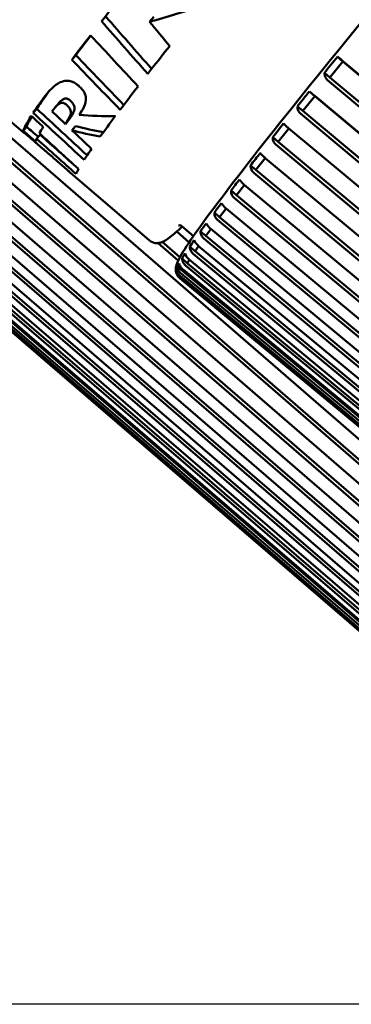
# Model space of a CAD drawing. Header units: millimetres. Extents: x 0 to 6049, y -120 to 1682.
# Tile 29 of 256: x 573.21 to 579.42, y 590.72 to 609.15. Entities that reach past the tile are written whole.
import ezdxf

# ---------------------------------------------------------------- set-up
doc = ezdxf.new("R2010")
doc.units = ezdxf.units.MM
doc.header["$LTSCALE"] = 2
doc.layers.add('Bemaßung (ISO)', color=7, linetype='Continuous', lineweight=25)
doc.layers.add('Sichtbar (ISO)', color=7, linetype='Continuous', lineweight=50)
doc.styles.add('Notiztext (DIN)', font='isocpeur.ttf')
doc.dimstyles.new('Standard (DIN)', dxfattribs={"dimscale": 2, "dimtxt": 3.5, "dimasz": 2.5, "dimexe": 2, "dimexo": 0.5, "dimgap": 0.5, "dimtad": 1, "dimrnd": 1e-08, "dimtxsty": 'Notiztext (DIN)', "dimcen": 0.09, "dimdle": 10, "dimclrd": 256, "dimclre": 256, "dimclrt": 256, "dimadec": 0, "dimazin": 0, "dimtfac": 1, "dimtmove": 0, "dimatfit": 3, "dimfxl": 1, "dimtolj": 1, "dimtzin": 0, "dimlwd": -1, "dimlwe": -1, "dimarcsym": 0})

# ---------------------------------------------------------------- blocks, each defined once
blk = doc.blocks.new('*D22')
at = {"layer": 'Bemaßung (ISO)', "transparency": 16777216}
for p, q in [((252.973, 717.98), (203.036, 717.98)), ((207.036, 595.722), (207.036, 712.98)), ((594.715, 590.722), (203.036, 590.722))]:
    blk.add_line(p, q, dxfattribs=at)
for points in [[(206.202, 712.98), (207.869, 712.98), (207.036, 717.98)], [(206.202, 595.722), (207.869, 595.722), (207.036, 590.722)]]:
    blk.add_solid(points, dxfattribs=at)
at = {"layer": 'Defpoints', "color": 0, "transparency": 16777216}
for p in [(207.036, 717.98), (253.973, 717.98), (595.715, 590.722)]:
    blk.add_point(p, dxfattribs=at)
at = {"layer": 'Bemaßung (ISO)', "transparency": 16777216, "insert": (197.636, 642.256), "char_height": 7, "attachment_point": 1, "rotation": 90, "style": 'Notiztext (DIN)'}
blk.add_mtext('\\A1;127,26', dxfattribs=at)

msp = doc.modelspace()

# ---------------------------------------------------------------- linework, layer by layer
at = {"layer": 'Sichtbar (ISO)'}
for p, q in [((574.746, 609.125), (574.824, 609.216)), ((575.643, 609.114), (575.725, 609.21)), ((571.388, 608.666), (573.283, 607.042)), ((574.189, 608.405), (574.261, 608.49)), ((579.164, 608.458), (579.263, 608.373)), ((579.02, 608.075), (579.263, 608.373)), ((579.263, 608.373), (592.15, 597.574)), ((592.084, 597.638), (579.267, 608.378)), ((578.921, 608.16), (579.02, 608.075)), ((579.02, 608.075), (591.907, 597.276)), ((578.979, 608.023), (591.796, 597.283)), ((578.514, 607.447), (578.738, 607.725)), ((578.638, 607.81), (578.738, 607.725)), ((591.566, 596.999), (578.738, 607.726)), ((578.738, 607.725), (591.636, 596.941)), ((585.015, 596.577), (572.377, 607.525)), ((573.948, 607.596), (573.88, 607.517)), ((578.415, 607.532), (578.514, 607.447)), ((573.465, 607.41), (573.532, 607.487)), ((578.472, 607.396), (591.301, 596.669)), ((578.514, 607.447), (591.412, 596.662)), ((572.14, 607.268), (584.778, 596.32)), ((572.182, 607.318), (584.888, 596.31)), ((574.134, 607.278), (574.067, 607.2)), ((574.19, 607.083), (574.257, 607.162)), ((584.592, 596.119), (571.946, 607.058)), ((573.279, 607.073), (573.344, 607.148)), ((573.294, 607.039), (573.297, 607.041)), ((573.526, 606.927), (573.592, 607.002)), ((578.051, 606.868), (578.252, 607.12)), ((591.09, 596.407), (578.252, 607.12)), ((571.736, 606.832), (584.382, 595.893)), ((571.777, 606.881), (584.492, 595.883)), ((577.952, 606.953), (578.051, 606.868)), ((578.01, 606.816), (590.848, 596.103)), ((578.051, 606.868), (590.959, 596.096)), ((584.22, 595.719), (571.565, 606.649)), ((571.384, 606.455), (584.038, 595.525)), ((571.424, 606.503), (584.147, 595.514)), ((577.536, 606.426), (577.636, 606.341)), ((577.636, 606.341), (577.811, 606.564)), ((590.659, 595.863), (577.811, 606.565)), ((583.899, 595.378), (571.238, 606.301)), ((574.168, 606.283), (575.638, 605.024)), ((577.595, 606.289), (590.443, 595.588)), ((577.636, 606.341), (590.553, 595.581)), ((571.086, 606.141), (583.747, 595.218)), ((571.125, 606.187), (583.855, 595.205)), ((577.27, 605.869), (577.42, 606.063)), ((590.275, 595.372), (577.419, 606.063)), ((570.845, 605.89), (583.512, 594.973)), ((570.883, 605.935), (583.618, 594.959)), ((583.634, 595.099), (570.967, 606.016)), ((577.171, 605.954), (577.27, 605.869)), ((577.27, 605.869), (590.196, 595.12)), ((570.663, 605.706), (583.334, 594.793)), ((570.699, 605.749), (583.439, 594.777)), ((583.424, 594.884), (570.753, 605.796)), ((577.23, 605.819), (590.086, 595.128)), ((583.147, 594.631), (570.471, 605.539)), ((570.478, 605.54), (583.154, 594.632)), ((583.18, 594.65), (570.504, 605.558)), ((570.54, 605.589), (583.214, 594.679)), ((570.574, 605.629), (583.317, 594.66)), ((583.272, 594.734), (570.598, 605.643)), ((576.858, 605.542), (576.957, 605.456)), ((576.957, 605.456), (577.079, 605.619)), ((589.941, 594.938), (577.078, 605.62)), ((576.918, 605.407), (589.781, 594.725)), ((576.957, 605.456), (589.89, 594.717)), ((576.386, 604.984), (576.152, 605.187)), ((576.256, 605.284), (576.467, 605.103)), ((576.599, 605.191), (576.698, 605.106)), ((576.698, 605.106), (576.793, 605.236)), ((589.661, 594.563), (576.792, 605.237)), ((575.806, 604.974), (576.183, 604.647)), ((575.883, 604.994), (576.214, 604.707)), ((576.661, 605.058), (589.53, 594.384)), ((576.698, 605.106), (589.637, 594.374)), ((576.397, 604.904), (576.496, 604.819)), ((576.46, 604.773), (589.334, 594.106)), ((576.496, 604.819), (576.563, 604.915)), ((576.496, 604.819), (589.44, 594.094)), ((589.434, 594.25), (576.56, 604.917)), ((576.252, 604.684), (576.351, 604.599)), ((576.351, 604.599), (576.39, 604.66)), ((576.351, 604.599), (589.298, 593.878)), ((589.264, 594.001), (576.387, 604.663)), ((576.14, 604.447), (576.159, 604.43)), ((576.166, 604.531), (576.265, 604.446)), ((576.234, 604.404), (589.113, 593.745)), ((576.265, 604.446), (576.278, 604.47)), ((576.265, 604.446), (589.215, 593.729)), ((589.151, 593.817), (576.271, 604.476)), ((576.318, 604.554), (589.195, 593.892)), ((576.21, 604.322), (589.09, 593.666)), ((589.095, 593.701), (576.215, 604.357)), ((589.095, 593.654), (576.215, 604.31))]:
    msp.add_line(p, q, dxfattribs=at)
for centre, major_axis, ratio, start_param, end_param in [((581.906, 617.102), (8.623, 10.06), 0.031426, 2.428113, 2.512901), ((578.883, 619.693), (-9.054, -9.686), 0.553627, 0.723067, 0.820135), ((607.949, 594.78), (-47.188, 41.364), 0.209276, 0.990099, 1.014572), ((607.949, 594.78), (-47.547, 41.679), 0.209276, 0.995065, 1.01938), ((701.032, 716.349), (-69.28, -150.286), 0.983217, 5.845395, 5.84901), ((581.906, 617.102), (8.623, 10.06), 0.031426, 2.557144, 2.64123), ((581.906, 617.102), (-8.558, -9.984), 0.031426, 5.710428, 5.779152), ((770.787, 793.762), (-101.342, -250.503), 0.98757, 5.847689, 5.852568), ((582.885, 616.263), (-8.623, -10.06), 0.031426, 5.595486, 5.678809), ((790.267, 819.619), (-113.487, -280.582), 0.987569, 5.866112, 5.870438), ((579.098, 608.261), (-0.459, -0.565), 0.104137, 4.442135, 4.977134), ((792.73, 822.357), (-114.907, -284.098), 0.987569, 5.866915, 5.87121), ((582.885, 616.263), (-8.623, -10.06), 0.031426, 5.719299, 5.802505), ((581.906, 617.102), (-8.558, -9.984), 0.031426, 5.951901, 6.035973), ((578.582, 607.624), (-0.423, -0.526), 0.112186, 4.44138, 4.976379), ((581.906, 617.102), (-8.623, -10.06), 0.031426, 5.954073, 6.037473), ((581.906, 617.102), (-8.623, -10.06), 0.031426, 6.058969, 6.227683), ((581.906, 617.102), (-8.558, -9.984), 0.031426, 6.09548, 6.227649), ((921.1, 987.497), (-165.338, -488.647), 0.990865, 5.865225, 5.867758), ((918.358, 984.32), (163.96, 484.572), 0.990865, 2.723391, 2.725919), ((580.894, 618.764), (-9.306, -10.27), 0.535548, 0.383978, 0.460661), ((582.885, 616.263), (-8.623, -10.06), 0.031426, 5.827437, 5.917137), ((580.784, 618.064), (-9.133, -9.479), 0.64026, 0.34675, 0.404802), ((578.109, 607.033), (-0.385, -0.484), 0.122483, 4.440356, 4.975355), ((581.906, 617.102), (-8.623, -10.06), 0.031426, 6.247155, 6.309572), ((830.216, 907.488), (-150.563, -366.068), 0.987116, 5.962002, 5.96377), ((582.136, 616.905), (-8.623, -10.06), 0.031426, 6.063564, 6.11633), ((804.12, 863.312), (-138.165, -316.378), 0.985299, 5.957905, 5.96082), ((802.485, 867.797), (-139.059, -318.437), 0.985299, 5.970262, 5.973081), ((580.784, 618.064), (-9.203, -9.551), 0.64026, 0.344755, 0.403336), ((582.136, 616.905), (-8.623, -10.06), 0.031426, 6.179961, 6.232211), ((804.151, 869.734), (-140.123, -320.873), 0.985299, 5.970339, 5.973213), ((582.885, 616.263), (-8.623, -10.06), 0.031426, 5.981908, 6.053143), ((577.683, 606.494), (-0.344, -0.439), 0.135871, 4.438908, 4.973907), ((582.885, 616.263), (-8.623, -10.06), 0.031426, 6.131167, 6.194727), ((577.306, 606.01), (-0.3, -0.39), 0.153703, 4.436753, 4.971752), ((576.981, 605.584), (-0.255, -0.339), 0.178281, 4.433319, 4.968318), ((576.709, 605.219), (-0.207, -0.286), 0.213924, 4.427397, 4.962222), ((576.494, 604.917), (-0.158, -0.231), 0.269132, 4.415263, 4.950262), ((576.337, 604.682), (-0.106, -0.176), 0.364848, 4.384517, 4.919516), ((576.237, 604.514), (-0.048, -0.122), 0.555952, 4.251977, 4.786976), ((576.197, 604.414), (0.0453, -0.0708), 0.517362, 3.402209, 3.937208)]:
    msp.add_ellipse(centre, major_axis=major_axis, ratio=ratio, start_param=start_param, end_param=end_param, dxfattribs=at)
for points, knots in [([(588.634, 628.787), (588.597, 628.819), (588.55, 628.834), (588.469, 628.842), (588.44, 628.834), (588.339, 628.801), (588.302, 628.769), (588.117, 628.628), (587.94, 628.464), (587.337, 627.868), (586.836, 627.343), (585.616, 626.026), (584.902, 625.238), (583.328, 623.473), (582.469, 622.497), (580.691, 620.455), (579.773, 619.389), (577.97, 617.275), (577.086, 616.228), (575.441, 614.256), (574.681, 613.333), (573.359, 611.703), (572.799, 610.997), (571.934, 609.87), (571.632, 609.454), (571.415, 609.109), (571.376, 609.042), (571.335, 608.949), (571.324, 608.921), (571.313, 608.857), (571.31, 608.831), (571.322, 608.758), (571.344, 608.705), (571.388, 608.666)], [3.192567, 3.192567, 3.192567, 3.192567, 3.214385, 3.214385, 3.243462, 3.243462, 3.33973, 3.33973, 3.555315, 3.555315, 3.881751, 3.881751, 4.202703, 4.202703, 4.523028, 4.523028, 4.843205, 4.843205, 5.163362, 5.163362, 5.483589, 5.483589, 5.804108, 5.804108, 6.126178, 6.126178, 6.230168, 6.230168, 6.282164, 6.282164, 6.308162, 6.308162, 6.334159, 6.334159, 6.334159, 6.334159]), ([(593.53, 624.737), (593.481, 624.736), (593.454, 624.724), (593.309, 624.663), (593.23, 624.586), (592.806, 624.201), (592.373, 623.763), (591.263, 622.587), (590.604, 621.869), (589.113, 620.214), (588.282, 619.278), (586.53, 617.28), (585.609, 616.218), (583.771, 614.077), (582.854, 612.998), (581.117, 610.931), (580.296, 609.944), (578.834, 608.16), (578.193, 607.363), (577.154, 606.041), (576.758, 605.517), (576.376, 604.973), (576.285, 604.834), (576.194, 604.673), (576.172, 604.629), (576.147, 604.555), (576.138, 604.529), (576.136, 604.445), (576.147, 604.366), (576.215, 604.31)], [3.220267, 3.220267, 3.220267, 3.220267, 3.255976, 3.255976, 3.434708, 3.434708, 3.776393, 3.776393, 4.097927, 4.097927, 4.418358, 4.418358, 4.738561, 4.738561, 5.058713, 5.058713, 5.378901, 5.378901, 5.699273, 5.699273, 6.02047, 6.02047, 6.177589, 6.177589, 6.256149, 6.256149, 6.295428, 6.295428, 6.334708, 6.334708, 6.334708, 6.334708]), ([(579.164, 608.458), (579.177, 608.449), (579.195, 608.436), (579.228, 608.411), (579.248, 608.394), (579.265, 608.38), (579.265, 608.379), (579.266, 608.378), (579.267, 608.378)], [-0.0141713, -0.0141713, -0.0141713, -0.0141713, -0.0066416, -0.0066416, 0, 0, 0, 0.00033524, 0.00033524, 0.00033524, 0.00033524]), ([(578.979, 608.023), (578.978, 608.024), (578.977, 608.025), (578.976, 608.026), (578.96, 608.04), (578.944, 608.062), (578.926, 608.105), (578.921, 608.134), (578.921, 608.16)], [-0.00033523, -0.00033523, -0.00033523, -0.00033523, 0, 0, 0, 0.0066416, 0.0066416, 0.0141713, 0.0141713, 0.0141713, 0.0141713]), ([(573.644, 607.67), (573.747, 607.815), (573.864, 607.933), (574.013, 608.001), (574.049, 608.008), (574.102, 608.012), (574.129, 608.01), (574.189, 607.996), (574.213, 607.985), (574.244, 607.969), (574.257, 607.961), (574.287, 607.94), (574.304, 607.927), (574.319, 607.914)], [-0.05363854, -0.05363854, -0.05363854, -0.05363854, -0.03286773, -0.03286773, -0.0246851, -0.0246851, -0.01783024, -0.01783024, -0.01136734, -0.01136734, -0.00622476, -0.00622476, -0.000001, -0.000001, -0.000001, -0.000001]), ([(574.319, 607.914), (574.34, 607.896), (574.36, 607.877), (574.395, 607.837), (574.409, 607.817), (574.43, 607.781), (574.439, 607.76), (574.453, 607.704), (574.454, 607.677), (574.442, 607.524), (574.346, 607.402), (574.326, 607.375)], [-0.04688227, -0.04688227, -0.04688227, -0.04688227, -0.04179937, -0.04179937, -0.03678953, -0.03678953, -0.03242911, -0.03242911, -0.02732589, -0.02732589, -0.000001, -0.000001, -0.000001, -0.000001]), ([(578.638, 607.81), (578.651, 607.8), (578.668, 607.786), (578.699, 607.759), (578.719, 607.742), (578.736, 607.728), (578.737, 607.727), (578.737, 607.726), (578.738, 607.726)], [-0.0141713, -0.0141713, -0.0141713, -0.0141713, -0.0066416, -0.0066416, 0, 0, 0, 0.00033524, 0.00033524, 0.00033524, 0.00033524]), ([(573.818, 607.436), (573.861, 607.497), (573.906, 607.554), (573.968, 607.592), (573.982, 607.596), (573.999, 607.6), (574.008, 607.601), (574.025, 607.598), (574.032, 607.597), (574.048, 607.59), (574.055, 607.585), (574.07, 607.576), (574.076, 607.571), (574.09, 607.559), (574.098, 607.552), (574.105, 607.545)], [-0.03761334, -0.03761334, -0.03761334, -0.03761334, -0.02304569, -0.02304569, -0.01725743, -0.01725743, -0.01192571, -0.01192571, -0.00855255, -0.00855255, -0.00546278, -0.00546278, -0.00298781, -0.00298781, -0.000001, -0.000001, -0.000001, -0.000001]), ([(574.174, 607.625), (574.167, 607.632), (574.159, 607.639), (574.145, 607.651), (574.139, 607.655), (574.124, 607.665), (574.116, 607.67), (574.101, 607.676), (574.094, 607.678), (574.077, 607.681), (574.068, 607.68), (574.05, 607.676), (574.036, 607.672), (573.995, 607.646), (573.971, 607.623), (573.947, 607.596)], [0.000001, 0.000001, 0.000001, 0.000001, 0.00298797, 0.00298797, 0.00546253, 0.00546253, 0.00855124, 0.00855124, 0.01192176, 0.01192176, 0.01725506, 0.01725506, 0.02301993, 0.02301993, 0.03070148, 0.03070148, 0.03070148, 0.03070148]), ([(574.105, 607.545), (574.118, 607.532), (574.13, 607.519), (574.148, 607.495), (574.154, 607.484), (574.165, 607.46), (574.168, 607.447), (574.17, 607.42), (574.17, 607.4), (574.148, 607.321), (574.109, 607.26), (574.067, 607.2)], [-0.1721637, -0.1721637, -0.1721637, -0.1721637, -0.1505464, -0.1505464, -0.1327991, -0.1327991, -0.106488, -0.106488, -0.0720865, -0.0720865, -0.000001, -0.000001, -0.000001, -0.000001]), ([(574.134, 607.278), (574.177, 607.339), (574.216, 607.4), (574.239, 607.482), (574.239, 607.503), (574.237, 607.527), (574.234, 607.54), (574.223, 607.564), (574.217, 607.574), (574.199, 607.599), (574.187, 607.612), (574.174, 607.625)], [0.000001, 0.000001, 0.000001, 0.000001, 0.0722214, 0.0722214, 0.1103366, 0.1103366, 0.1471154, 0.1471154, 0.1719167, 0.1719167, 0.2021572, 0.2021572, 0.2021572, 0.2021572]), ([(578.472, 607.396), (578.472, 607.396), (578.471, 607.397), (578.47, 607.398), (578.453, 607.412), (578.438, 607.434), (578.419, 607.477), (578.414, 607.507), (578.415, 607.532)], [-0.00033523, -0.00033523, -0.00033523, -0.00033523, 0, 0, 0, 0.0066416, 0.0066416, 0.0141713, 0.0141713, 0.0141713, 0.0141713]), ([(578.156, 607.209), (578.167, 607.197), (578.183, 607.182), (578.213, 607.154), (578.232, 607.137), (578.249, 607.122), (578.25, 607.121), (578.251, 607.121), (578.252, 607.12)], [-0.0141713, -0.0141713, -0.0141713, -0.0141713, -0.0066416, -0.0066416, 0, 0, 0, 0.00033524, 0.00033524, 0.00033524, 0.00033524]), ([(578.01, 606.816), (578.009, 606.817), (578.008, 606.818), (578.007, 606.818), (577.991, 606.833), (577.975, 606.854), (577.957, 606.898), (577.952, 606.927), (577.952, 606.953)], [-0.00033523, -0.00033523, -0.00033523, -0.00033523, 0, 0, 0, 0.0066416, 0.0066416, 0.0141713, 0.0141713, 0.0141713, 0.0141713]), ([(573.8, 606.605), (573.833, 606.577), (573.864, 606.55), (573.892, 606.525), (573.921, 606.501), (573.947, 606.478), (573.971, 606.457), (573.995, 606.435), (574.017, 606.416), (574.038, 606.398), (574.054, 606.383), (574.069, 606.37), (574.084, 606.358), (574.087, 606.355), (574.09, 606.352), (574.093, 606.349), (574.11, 606.334), (574.125, 606.321), (574.138, 606.31), (574.149, 606.3), (574.159, 606.291), (574.168, 606.283)], [0, 0, 0, 0, 0.0769231, 0.0769231, 0.0769231, 0.1538462, 0.1538462, 0.1538462, 0.2307692, 0.2307692, 0.2307692, 0.2928509, 0.2928509, 0.2928509, 0.3076923, 0.3076923, 0.3076923, 0.3846154, 0.3846154, 0.3846154, 0.4480899, 0.4480899, 0.4480899, 0.4480899]), ([(577.718, 606.658), (577.728, 606.645), (577.743, 606.628), (577.773, 606.599), (577.792, 606.581), (577.808, 606.567), (577.809, 606.566), (577.81, 606.565), (577.811, 606.565)], [-0.0141713, -0.0141713, -0.0141713, -0.0141713, -0.0066416, -0.0066416, 0, 0, 0, 0.00033524, 0.00033524, 0.00033524, 0.00033524]), ([(577.595, 606.289), (577.594, 606.29), (577.593, 606.291), (577.592, 606.292), (577.576, 606.306), (577.56, 606.328), (577.542, 606.371), (577.536, 606.4), (577.536, 606.426)], [-0.00033523, -0.00033523, -0.00033523, -0.00033523, 0, 0, 0, 0.0066416, 0.0066416, 0.0141713, 0.0141713, 0.0141713, 0.0141713]), ([(577.33, 606.16), (577.339, 606.147), (577.353, 606.129), (577.381, 606.098), (577.4, 606.08), (577.416, 606.066), (577.417, 606.065), (577.418, 606.064), (577.419, 606.063)], [-0.0141713, -0.0141713, -0.0141713, -0.0141713, -0.0066416, -0.0066416, 0, 0, 0, 0.00033524, 0.00033524, 0.00033524, 0.00033524]), ([(577.23, 605.819), (577.229, 605.819), (577.228, 605.82), (577.228, 605.821), (577.211, 605.835), (577.195, 605.857), (577.176, 605.9), (577.171, 605.929), (577.171, 605.954)], [-0.00033523, -0.00033523, -0.00033523, -0.00033523, 0, 0, 0, 0.0066416, 0.0066416, 0.0141713, 0.0141713, 0.0141713, 0.0141713]), ([(576.993, 605.721), (577.001, 605.706), (577.014, 605.687), (577.041, 605.655), (577.059, 605.636), (577.076, 605.622), (577.077, 605.621), (577.078, 605.62), (577.078, 605.62)], [-0.0141713, -0.0141713, -0.0141713, -0.0141713, -0.0066416, -0.0066416, 0, 0, 0, 0.00033524, 0.00033524, 0.00033524, 0.00033524]), ([(576.918, 605.407), (576.917, 605.408), (576.916, 605.409), (576.916, 605.409), (576.899, 605.424), (576.883, 605.445), (576.864, 605.488), (576.858, 605.517), (576.858, 605.542)], [-0.00033523, -0.00033523, -0.00033523, -0.00033523, 0, 0, 0, 0.0066416, 0.0066416, 0.0141713, 0.0141713, 0.0141713, 0.0141713]), ([(576.256, 605.284), (576.223, 605.313), (576.191, 605.304), (576.187, 605.303), (576.187, 605.303), (576.187, 605.303)], [0.05097396, 0.05097396, 0.05097396, 0.05097396, 0.09813416, 0.09813416, 0.10528198, 0.10528198, 0.10528198, 0.10528198]), ([(576.709, 605.342), (576.716, 605.326), (576.728, 605.305), (576.754, 605.272), (576.772, 605.253), (576.789, 605.239), (576.79, 605.238), (576.791, 605.237), (576.792, 605.237)], [-0.0141713, -0.0141713, -0.0141713, -0.0141713, -0.0066416, -0.0066416, 0, 0, 0, 0.00033524, 0.00033524, 0.00033524, 0.00033524]), ([(575.638, 605.024), (575.675, 604.992), (575.722, 604.977), (575.803, 604.968), (575.832, 604.977), (575.933, 605.009), (575.97, 605.041), (576.091, 605.134), (576.167, 605.199), (576.258, 605.283)], [0.050974, 0.050974, 0.050974, 0.050974, 0.0727926, 0.0727926, 0.1018697, 0.1018697, 0.198137, 0.198137, 0.3065471, 0.3065471, 0.3065471, 0.3065471]), ([(576.661, 605.058), (576.66, 605.058), (576.659, 605.059), (576.658, 605.06), (576.641, 605.074), (576.626, 605.096), (576.606, 605.138), (576.6, 605.166), (576.599, 605.191)], [-0.00033523, -0.00033523, -0.00033523, -0.00033523, 0, 0, 0, 0.0066416, 0.0066416, 0.0141713, 0.0141713, 0.0141713, 0.0141713]), ([(576.481, 605.026), (576.487, 605.009), (576.498, 604.987), (576.524, 604.953), (576.541, 604.934), (576.558, 604.919), (576.559, 604.918), (576.56, 604.918), (576.56, 604.917)], [-0.0141713, -0.0141713, -0.0141713, -0.0141713, -0.0066416, -0.0066416, 0, 0, 0, 0.00033524, 0.00033524, 0.00033524, 0.00033524]), ([(576.31, 604.775), (576.316, 604.757), (576.326, 604.734), (576.35, 604.699), (576.367, 604.679), (576.384, 604.665), (576.385, 604.664), (576.386, 604.663), (576.387, 604.663)], [-0.0141713, -0.0141713, -0.0141713, -0.0141713, -0.0066416, -0.0066416, 0, 0, 0, 0.00033524, 0.00033524, 0.00033524, 0.00033524]), ([(576.46, 604.773), (576.459, 604.773), (576.458, 604.774), (576.458, 604.775), (576.441, 604.789), (576.425, 604.81), (576.405, 604.852), (576.398, 604.88), (576.397, 604.904)], [-0.00033523, -0.00033523, -0.00033523, -0.00033523, 0, 0, 0, 0.0066416, 0.0066416, 0.0141713, 0.0141713, 0.0141713, 0.0141713]), ([(576.198, 604.592), (576.202, 604.572), (576.212, 604.549), (576.235, 604.512), (576.252, 604.492), (576.269, 604.478), (576.27, 604.477), (576.27, 604.476), (576.271, 604.476)], [-0.0141713, -0.0141713, -0.0141713, -0.0141713, -0.0066416, -0.0066416, 0, 0, 0, 0.00033524, 0.00033524, 0.00033524, 0.00033524]), ([(576.318, 604.554), (576.317, 604.555), (576.316, 604.556), (576.315, 604.556), (576.298, 604.571), (576.282, 604.592), (576.261, 604.633), (576.254, 604.66), (576.252, 604.684)], [-0.00033523, -0.00033523, -0.00033523, -0.00033523, 0, 0, 0, 0.0066416, 0.0066416, 0.0141713, 0.0141713, 0.0141713, 0.0141713]), ([(576.21, 604.322), (576.209, 604.323), (576.208, 604.323), (576.207, 604.324), (576.19, 604.338), (576.174, 604.359), (576.151, 604.399), (576.143, 604.425), (576.14, 604.447)], [-0.00033523, -0.00033523, -0.00033523, -0.00033523, 0, 0, 0, 0.0066416, 0.0066416, 0.0141713, 0.0141713, 0.0141713, 0.0141713]), ([(576.144, 604.476), (576.148, 604.456), (576.157, 604.431), (576.179, 604.394), (576.196, 604.374), (576.213, 604.359), (576.213, 604.358), (576.214, 604.358), (576.215, 604.357)], [-0.0141713, -0.0141713, -0.0141713, -0.0141713, -0.0066416, -0.0066416, 0, 0, 0, 0.00033524, 0.00033524, 0.00033524, 0.00033524]), ([(576.234, 604.404), (576.233, 604.404), (576.232, 604.405), (576.231, 604.406), (576.214, 604.42), (576.198, 604.441), (576.177, 604.481), (576.169, 604.508), (576.166, 604.531)], [-0.00033523, -0.00033523, -0.00033523, -0.00033523, 0, 0, 0, 0.0066416, 0.0066416, 0.0141713, 0.0141713, 0.0141713, 0.0141713])]:
    msp.add_open_spline(points, degree=3, knots=knots, dxfattribs=at)
for points in [[(573.712, 607.748), (573.73, 607.774), (573.748, 607.799), (573.767, 607.822)], [(573.651, 607.146), (573.577, 607.215), (573.503, 607.285), (573.429, 607.354)], [(574.067, 607.2), (573.984, 607.278), (573.901, 607.357), (573.818, 607.436)], [(573.279, 607.073), (573.355, 607.006), (573.432, 606.939), (573.508, 606.872)], [(573.294, 607.039), (573.379, 606.967), (573.463, 606.896), (573.547, 606.825)], [(573.557, 606.962), (573.486, 607.024), (573.415, 607.086), (573.344, 607.148)], [(574.557, 606.737), (574.434, 606.852), (574.312, 606.968), (574.19, 607.083)]]:
    msp.add_open_spline(points, degree=3, dxfattribs=at)

# ---------------------------------------------------------------- dimensions: what is measured, and where the dimension line sits
at = {"layer": 'Bemaßung (ISO)'}
dim = msp.add_linear_dim(base=(207.036, 717.98), p1=(595.715, 590.722), p2=(253.973, 717.98), angle=90, dimstyle='Standard (DIN)', override={"dimgap": 0.5, "dimdec": 2, "dimtol": 0, "dimlim": 0, "dimtp": 0, "dimtm": 0, "dimtdec": 2, "dimtofl": 0, "dimatfit": 1}, dxfattribs=at)
dim.commit()
dim.dimension.update_dxf_attribs({"geometry": '*D22', "text_midpoint": (207.036, 654.331), "dimtype": 160})

doc.saveas('drawing.dxf')
